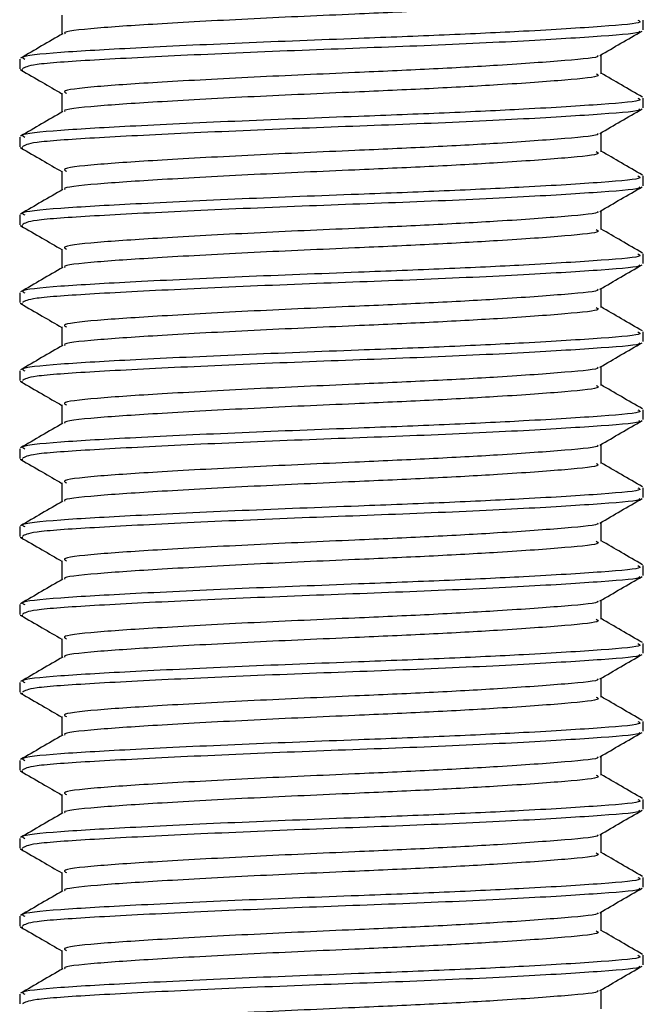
# Model space of a CAD drawing. Header units: millimetres. Extents: x 0 to 420, y 0 to 299.
# Tile 27 of 72: x 168.89 to 171.36, y 152.98 to 156.89. Entities that reach past the tile are written whole.
import ezdxf

# ---------------------------------------------------------------- set-up
doc = ezdxf.new("R2010")
doc.units = ezdxf.units.MM

msp = doc.modelspace()

# ---------------------------------------------------------------- linework, layer by layer
at = {"color": 7, "linetype": 'Continuous', "lineweight": 25}
for p, q in [((169.0544, 156.9115), (169.0544, 156.8363)), ((171.3634, 156.8535), (171.3634, 156.8922)), ((168.8869, 156.7375), (168.8869, 156.6987)), ((171.1959, 156.6793), (171.1959, 156.7547)), ((168.8886, 156.696), (168.8991, 156.6943)), ((169.0544, 156.6019), (169.0544, 156.5267)), ((171.3634, 156.544), (171.3634, 156.5827)), ((168.8869, 156.428), (168.8869, 156.3891)), ((171.1959, 156.3697), (171.1959, 156.4452)), ((168.8886, 156.3864), (168.8991, 156.3847)), ((169.0544, 156.2923), (169.0544, 156.2171)), ((171.3634, 156.2344), (171.3634, 156.2731)), ((168.8869, 156.1184), (168.8869, 156.0795)), ((171.1959, 156.0601), (171.1959, 156.1356)), ((168.8886, 156.0768), (168.8991, 156.0751)), ((169.0544, 155.9827), (169.0544, 155.9076)), ((171.3634, 155.9248), (171.3634, 155.9635)), ((168.8869, 155.8088), (168.8869, 155.77)), ((171.1959, 155.7506), (171.1959, 155.826)), ((168.8886, 155.7673), (168.8991, 155.7656)), ((169.0544, 155.6732), (169.0544, 155.598)), ((171.3634, 155.6153), (171.3634, 155.6539)), ((168.8869, 155.4992), (168.8869, 155.4604)), ((171.1959, 155.441), (171.1959, 155.5165)), ((168.8886, 155.4577), (168.8991, 155.456)), ((169.0544, 155.3636), (169.0544, 155.2884)), ((171.3634, 155.3057), (171.3634, 155.3444)), ((168.8869, 155.1897), (168.8869, 155.1508)), ((171.1959, 155.1314), (171.1959, 155.2069)), ((168.8886, 155.1481), (168.8991, 155.1464)), ((169.0544, 155.054), (169.0544, 154.9789)), ((171.3634, 154.9961), (171.3634, 155.0348)), ((171.1959, 154.8219), (171.1959, 154.8973)), ((168.8869, 154.8801), (168.8869, 154.8413)), ((168.8886, 154.8386), (168.8991, 154.8368)), ((169.0544, 154.7445), (169.0544, 154.6693)), ((171.3634, 154.6865), (171.3634, 154.7252)), ((171.1959, 154.5123), (171.1959, 154.5877)), ((168.8869, 154.5705), (168.8869, 154.5317)), ((168.8886, 154.529), (168.8991, 154.5273)), ((169.0544, 154.4349), (169.0544, 154.3597)), ((171.3634, 154.377), (171.3634, 154.4157)), ((171.1959, 154.2027), (171.1959, 154.2782)), ((168.8869, 154.261), (168.8869, 154.2221)), ((168.8886, 154.2194), (168.8991, 154.2177)), ((169.0544, 154.1253), (169.0544, 154.0501)), ((171.3634, 154.0674), (171.3634, 154.1061)), ((171.1959, 153.8931), (171.1959, 153.9686)), ((168.8869, 153.9514), (168.8869, 153.9125)), ((168.8886, 153.9098), (168.8991, 153.9081)), ((169.0544, 153.8157), (169.0544, 153.7406)), ((171.3634, 153.7578), (171.3634, 153.7965)), ((171.1959, 153.5836), (171.1959, 153.659)), ((168.8869, 153.6418), (168.8869, 153.603)), ((168.8886, 153.6003), (168.8991, 153.5986)), ((169.0544, 153.5062), (169.0544, 153.431)), ((171.3634, 153.4483), (171.3634, 153.4869)), ((171.1959, 153.274), (171.1959, 153.3495)), ((168.8869, 153.3322), (168.8869, 153.2934)), ((168.8886, 153.2907), (168.8991, 153.289)), ((169.0544, 153.1966), (169.0544, 153.1214)), ((171.3634, 153.1387), (171.3634, 153.1774)), ((168.8869, 153.0227), (168.8869, 152.9838)), ((171.1959, 152.9644), (171.1959, 153.0399))]:
    msp.add_line(p, q, dxfattribs=at)
for points, knots in [([(171.1768, 156.9889), (171.1816, 156.9863), (171.1983, 156.9772), (171.0661, 156.9638), (170.8228, 156.9462), (170.5209, 156.9294), (170.1867, 156.9146), (169.8078, 156.8979), (169.4382, 156.8775), (169.1808, 156.8605), (169.0541, 156.8468), (169.0661, 156.8394), (169.0676, 156.8385)], [0, 0, 0, 0, 0.049091, 0.171096, 0.296168, 0.392313, 0.485201, 0.608637, 0.73551, 0.857483, 0.9826, 1, 1, 1, 1]), ([(171.3413, 156.8922), (171.3469, 156.8896), (171.3664, 156.8805), (171.2134, 156.8671), (170.932, 156.8494), (170.5828, 156.8327), (170.1964, 156.8179), (169.7579, 156.8012), (169.3316, 156.7808), (169.0297, 156.7637), (168.8807, 156.7486), (168.9022, 156.7398), (168.9079, 156.7375)], [0, 0, 0, 0, 0.048267, 0.166987, 0.288688, 0.38224, 0.472626, 0.592737, 0.716189, 0.834877, 0.956623, 1, 1, 1, 1]), ([(169.0581, 156.8384), (169.0301, 156.8222), (168.974, 156.7897), (168.9179, 156.7573), (168.8899, 156.741)], [0, 0, 0, 0, 0.4998987, 1, 1, 1, 1]), ([(171.3459, 156.849), (171.3476, 156.8479), (171.3596, 156.8404), (171.21, 156.8284), (170.9083, 156.8092), (170.477, 156.7892), (170.0002, 156.7724), (169.5389, 156.7525), (169.1671, 156.7333), (168.9258, 156.7169), (168.9067, 156.7045), (168.8977, 156.6987)], [0, 0, 0, 0, 0.020946, 0.143106, 0.268332, 0.394812, 0.516438, 0.642835, 0.768197, 0.890263, 1, 1, 1, 1]), ([(171.1906, 156.7517), (171.2186, 156.7679), (171.2746, 156.8004), (171.3306, 156.8328), (171.3587, 156.849)], [0, 0, 0, 0, 0.49991, 1, 1, 1, 1]), ([(171.1812, 156.7517), (171.1824, 156.7508), (171.1919, 156.7435), (171.0627, 156.7317), (170.8235, 156.714), (170.5207, 156.6972), (170.1868, 156.6824), (169.8075, 156.6658), (169.439, 156.6454), (169.1778, 156.6283), (169.049, 156.6131), (169.0677, 156.6043), (169.0727, 156.602)], [0, 0, 0, 0, 0.017009, 0.139543, 0.265156, 0.361718, 0.455008, 0.578979, 0.706402, 0.828904, 0.954563, 1, 1, 1, 1]), ([(168.8916, 156.6942), (168.9196, 156.678), (168.9739, 156.6466), (169.0282, 156.6152), (169.0544, 156.6)], [0, 0, 0, 0, 0.516356, 1, 1, 1, 1]), ([(171.1768, 156.6793), (171.1816, 156.6767), (171.1983, 156.6677), (171.0661, 156.6542), (170.8228, 156.6366), (170.5209, 156.6198), (170.1867, 156.605), (169.8078, 156.5884), (169.4382, 156.568), (169.1808, 156.5509), (169.0541, 156.5372), (169.0661, 156.5298), (169.0676, 156.5289)], [0, 0, 0, 0, 0.049091, 0.171096, 0.296168, 0.392313, 0.485201, 0.608637, 0.73551, 0.857483, 0.9826, 1, 1, 1, 1]), ([(171.3604, 156.5862), (171.3323, 156.6025), (171.2775, 156.6342), (171.2227, 156.666), (171.1959, 156.6815)], [0, 0, 0, 0, 0.51126, 1, 1, 1, 1]), ([(171.3413, 156.5827), (171.3469, 156.58), (171.3664, 156.571), (171.2134, 156.5575), (170.932, 156.5399), (170.5828, 156.5231), (170.1964, 156.5083), (169.7579, 156.4916), (169.3316, 156.4712), (169.0297, 156.4542), (168.8807, 156.439), (168.9022, 156.4303), (168.9079, 156.428)], [0, 0, 0, 0, 0.0482673, 0.1669875, 0.2886879, 0.3822403, 0.4726264, 0.5927373, 0.7161886, 0.8348774, 0.9566226, 1, 1, 1, 1]), ([(169.0581, 156.5288), (169.0301, 156.5126), (168.974, 156.4801), (168.9179, 156.4477), (168.8899, 156.4315)], [0, 0, 0, 0, 0.4998987, 1, 1, 1, 1]), ([(171.3459, 156.5395), (171.3476, 156.5384), (171.3596, 156.5309), (171.21, 156.5188), (170.9083, 156.4996), (170.477, 156.4796), (170.0002, 156.4628), (169.5389, 156.4429), (169.1671, 156.4237), (168.9258, 156.4073), (168.9067, 156.395), (168.8977, 156.3891)], [0, 0, 0, 0, 0.020946, 0.143106, 0.268332, 0.394812, 0.516438, 0.642835, 0.768197, 0.890263, 1, 1, 1, 1]), ([(171.1906, 156.4421), (171.2186, 156.4583), (171.2746, 156.4908), (171.3306, 156.5232), (171.3587, 156.5394)], [0, 0, 0, 0, 0.49991, 1, 1, 1, 1]), ([(171.1812, 156.4421), (171.1824, 156.4412), (171.1919, 156.4339), (171.0627, 156.4221), (170.8235, 156.4044), (170.5207, 156.3877), (170.1868, 156.3729), (169.8075, 156.3562), (169.439, 156.3358), (169.1778, 156.3187), (169.049, 156.3036), (169.0677, 156.2948), (169.0727, 156.2924)], [0, 0, 0, 0, 0.017009, 0.139543, 0.265156, 0.361718, 0.455008, 0.578979, 0.706402, 0.828904, 0.954563, 1, 1, 1, 1]), ([(168.8916, 156.3847), (168.9196, 156.3684), (168.9739, 156.337), (169.0282, 156.3056), (169.0544, 156.2904)], [0, 0, 0, 0, 0.516356, 1, 1, 1, 1]), ([(171.1768, 156.3698), (171.1816, 156.3672), (171.1983, 156.3581), (171.0661, 156.3447), (170.8228, 156.327), (170.5209, 156.3103), (170.1867, 156.2955), (169.8078, 156.2788), (169.4382, 156.2584), (169.1808, 156.2413), (169.0541, 156.2276), (169.0661, 156.2202), (169.0676, 156.2193)], [0, 0, 0, 0, 0.049091, 0.171096, 0.296168, 0.392313, 0.485201, 0.608637, 0.73551, 0.857483, 0.9826, 1, 1, 1, 1]), ([(171.3604, 156.2767), (171.3323, 156.2929), (171.2775, 156.3246), (171.2227, 156.3564), (171.1959, 156.3719)], [0, 0, 0, 0, 0.51126, 1, 1, 1, 1]), ([(171.3413, 156.2731), (171.3469, 156.2705), (171.3664, 156.2614), (171.2134, 156.2479), (170.932, 156.2303), (170.5828, 156.2135), (170.1964, 156.1987), (169.7579, 156.1821), (169.3316, 156.1616), (169.0297, 156.1446), (168.8807, 156.1295), (168.9022, 156.1207), (168.9079, 156.1184)], [0, 0, 0, 0, 0.0482673, 0.1669875, 0.2886879, 0.3822403, 0.4726264, 0.5927373, 0.7161886, 0.8348774, 0.9566226, 1, 1, 1, 1]), ([(171.3459, 156.2299), (171.3476, 156.2288), (171.3596, 156.2213), (171.21, 156.2093), (170.9083, 156.19), (170.477, 156.17), (170.0002, 156.1533), (169.5389, 156.1333), (169.1671, 156.1141), (168.9258, 156.0978), (168.9067, 156.0854), (168.8977, 156.0795)], [0, 0, 0, 0, 0.020946, 0.143106, 0.268332, 0.394812, 0.516438, 0.642835, 0.768197, 0.890263, 1, 1, 1, 1]), ([(171.1906, 156.1325), (171.2186, 156.1488), (171.2746, 156.1812), (171.3306, 156.2136), (171.3587, 156.2299)], [0, 0, 0, 0, 0.49991, 1, 1, 1, 1]), ([(169.0581, 156.2193), (169.0301, 156.203), (168.974, 156.1706), (168.9179, 156.1381), (168.8899, 156.1219)], [0, 0, 0, 0, 0.499899, 1, 1, 1, 1]), ([(171.1812, 156.1325), (171.1824, 156.1316), (171.1919, 156.1243), (171.0627, 156.1125), (170.8235, 156.0948), (170.5207, 156.0781), (170.1868, 156.0633), (169.8075, 156.0466), (169.439, 156.0262), (169.1778, 156.0092), (169.049, 155.994), (169.0677, 155.9852), (169.0727, 155.9829)], [0, 0, 0, 0, 0.017009, 0.139543, 0.265156, 0.361718, 0.455008, 0.578979, 0.706402, 0.828904, 0.954563, 1, 1, 1, 1]), ([(168.8916, 156.0751), (168.9196, 156.0589), (168.9739, 156.0274), (169.0282, 155.996), (169.0544, 155.9808)], [0, 0, 0, 0, 0.516356, 1, 1, 1, 1]), ([(171.1768, 156.0602), (171.1816, 156.0576), (171.1983, 156.0485), (171.0661, 156.0351), (170.8228, 156.0175), (170.5209, 156.0007), (170.1867, 155.9859), (169.8078, 155.9692), (169.4382, 155.9488), (169.1808, 155.9318), (169.0541, 155.9181), (169.0661, 155.9107), (169.0676, 155.9098)], [0, 0, 0, 0, 0.049091, 0.171096, 0.296168, 0.392313, 0.485201, 0.608637, 0.73551, 0.857483, 0.9826, 1, 1, 1, 1]), ([(171.3604, 155.9671), (171.3323, 155.9833), (171.2775, 156.0151), (171.2227, 156.0468), (171.1959, 156.0624)], [0, 0, 0, 0, 0.51126, 1, 1, 1, 1]), ([(171.3413, 155.9635), (171.3469, 155.9609), (171.3664, 155.9518), (171.2134, 155.9383), (170.932, 155.9207), (170.5828, 155.904), (170.1964, 155.8892), (169.7579, 155.8725), (169.3316, 155.8521), (169.0297, 155.835), (168.8807, 155.8199), (168.9022, 155.8111), (168.9079, 155.8088)], [0, 0, 0, 0, 0.048267, 0.166987, 0.288688, 0.38224, 0.472626, 0.592737, 0.716189, 0.834877, 0.956623, 1, 1, 1, 1]), ([(171.3459, 155.9203), (171.3476, 155.9192), (171.3596, 155.9117), (171.21, 155.8997), (170.9083, 155.8805), (170.477, 155.8605), (170.0002, 155.8437), (169.5389, 155.8237), (169.1671, 155.8045), (168.9258, 155.7882), (168.9067, 155.7758), (168.8977, 155.77)], [0, 0, 0, 0, 0.020946, 0.143106, 0.268332, 0.394812, 0.516438, 0.642835, 0.768197, 0.890263, 1, 1, 1, 1]), ([(171.1906, 155.823), (171.2186, 155.8392), (171.2746, 155.8716), (171.3306, 155.9041), (171.3587, 155.9203)], [0, 0, 0, 0, 0.49991, 1, 1, 1, 1]), ([(169.0581, 155.9097), (169.0301, 155.8935), (168.974, 155.861), (168.9179, 155.8285), (168.8899, 155.8123)], [0, 0, 0, 0, 0.499899, 1, 1, 1, 1]), ([(171.1812, 155.823), (171.1824, 155.8221), (171.1919, 155.8148), (171.0627, 155.8029), (170.8235, 155.7853), (170.5207, 155.7685), (170.1868, 155.7537), (169.8075, 155.7371), (169.439, 155.7166), (169.1778, 155.6996), (169.049, 155.6844), (169.0677, 155.6756), (169.0727, 155.6733)], [0, 0, 0, 0, 0.017009, 0.139543, 0.265156, 0.361718, 0.455008, 0.578979, 0.706402, 0.828904, 0.954563, 1, 1, 1, 1]), ([(168.8916, 155.7655), (168.9196, 155.7493), (168.9739, 155.7179), (169.0282, 155.6864), (169.0544, 155.6712)], [0, 0, 0, 0, 0.516356, 1, 1, 1, 1]), ([(171.1768, 155.7506), (171.1816, 155.748), (171.1983, 155.739), (171.0661, 155.7255), (170.8228, 155.7079), (170.5209, 155.6911), (170.1867, 155.6763), (169.8078, 155.6597), (169.4382, 155.6392), (169.1808, 155.6222), (169.0541, 155.6085), (169.0661, 155.6011), (169.0676, 155.6002)], [0, 0, 0, 0, 0.049091, 0.171096, 0.296168, 0.392313, 0.485201, 0.608637, 0.73551, 0.857483, 0.9826, 1, 1, 1, 1]), ([(171.3604, 155.6575), (171.3323, 155.6738), (171.2775, 155.7055), (171.2227, 155.7373), (171.1959, 155.7528)], [0, 0, 0, 0, 0.51126, 1, 1, 1, 1]), ([(171.3413, 155.6539), (171.3469, 155.6513), (171.3664, 155.6422), (171.2134, 155.6288), (170.932, 155.6111), (170.5828, 155.5944), (170.1964, 155.5796), (169.7579, 155.5629), (169.3316, 155.5425), (169.0297, 155.5255), (168.8807, 155.5103), (168.9022, 155.5016), (168.9079, 155.4992)], [0, 0, 0, 0, 0.048267, 0.166987, 0.288688, 0.38224, 0.472626, 0.592737, 0.716189, 0.834877, 0.956623, 1, 1, 1, 1]), ([(171.3459, 155.6108), (171.3476, 155.6097), (171.3596, 155.6021), (171.21, 155.5901), (170.9083, 155.5709), (170.477, 155.5509), (170.0002, 155.5341), (169.5389, 155.5142), (169.1671, 155.495), (168.9258, 155.4786), (168.9067, 155.4663), (168.8977, 155.4604)], [0, 0, 0, 0, 0.020946, 0.143106, 0.268332, 0.394812, 0.516438, 0.642835, 0.768197, 0.890263, 1, 1, 1, 1]), ([(171.1906, 155.5134), (171.2186, 155.5296), (171.2746, 155.5621), (171.3306, 155.5945), (171.3587, 155.6107)], [0, 0, 0, 0, 0.49991, 1, 1, 1, 1]), ([(169.0581, 155.6001), (169.0301, 155.5839), (168.974, 155.5514), (168.9179, 155.519), (168.8899, 155.5027)], [0, 0, 0, 0, 0.499899, 1, 1, 1, 1]), ([(171.1812, 155.5134), (171.1824, 155.5125), (171.1919, 155.5052), (171.0627, 155.4934), (170.8235, 155.4757), (170.5207, 155.459), (170.1868, 155.4442), (169.8075, 155.4275), (169.439, 155.4071), (169.1778, 155.39), (169.049, 155.3749), (169.0677, 155.366), (169.0727, 155.3637)], [0, 0, 0, 0, 0.017009, 0.139543, 0.265156, 0.361718, 0.455008, 0.578979, 0.706402, 0.828904, 0.954563, 1, 1, 1, 1]), ([(168.8916, 155.4559), (168.9196, 155.4397), (168.9739, 155.4083), (169.0282, 155.3769), (169.0544, 155.3617)], [0, 0, 0, 0, 0.516356, 1, 1, 1, 1]), ([(171.1768, 155.441), (171.1816, 155.4384), (171.1983, 155.4294), (171.0661, 155.4159), (170.8228, 155.3983), (170.5209, 155.3816), (170.1867, 155.3668), (169.8078, 155.3501), (169.4382, 155.3297), (169.1808, 155.3126), (169.0541, 155.2989), (169.0661, 155.2915), (169.0676, 155.2906)], [0, 0, 0, 0, 0.049091, 0.171096, 0.296168, 0.392313, 0.485201, 0.608637, 0.73551, 0.857483, 0.9826, 1, 1, 1, 1]), ([(171.3604, 155.348), (171.3323, 155.3642), (171.2775, 155.3959), (171.2227, 155.4277), (171.1959, 155.4432)], [0, 0, 0, 0, 0.51126, 1, 1, 1, 1]), ([(171.3413, 155.3444), (171.3469, 155.3418), (171.3664, 155.3327), (171.2134, 155.3192), (170.932, 155.3016), (170.5828, 155.2848), (170.1964, 155.27), (169.7579, 155.2533), (169.3316, 155.2329), (169.0297, 155.2159), (168.8807, 155.2008), (168.9022, 155.192), (168.9079, 155.1897)], [0, 0, 0, 0, 0.048267, 0.166987, 0.288688, 0.38224, 0.472626, 0.592737, 0.716189, 0.834877, 0.956623, 1, 1, 1, 1]), ([(169.0581, 155.2906), (169.0301, 155.2743), (168.974, 155.2419), (168.9179, 155.2094), (168.8899, 155.1932)], [0, 0, 0, 0, 0.4998987, 1, 1, 1, 1]), ([(171.3459, 155.3012), (171.3476, 155.3001), (171.3596, 155.2926), (171.21, 155.2805), (170.9083, 155.2613), (170.477, 155.2413), (170.0002, 155.2245), (169.5389, 155.2046), (169.1671, 155.1854), (168.9258, 155.169), (168.9067, 155.1567), (168.8977, 155.1508)], [0, 0, 0, 0, 0.020946, 0.1431057, 0.2683321, 0.3948123, 0.5164381, 0.6428345, 0.7681974, 0.8902633, 1, 1, 1, 1]), ([(171.1906, 155.2038), (171.2186, 155.22), (171.2746, 155.2525), (171.3306, 155.2849), (171.3587, 155.3012)], [0, 0, 0, 0, 0.49991, 1, 1, 1, 1]), ([(171.1812, 155.2038), (171.1824, 155.2029), (171.1919, 155.1956), (171.0627, 155.1838), (170.8235, 155.1661), (170.5207, 155.1494), (170.1868, 155.1346), (169.8075, 155.1179), (169.439, 155.0975), (169.1778, 155.0804), (169.049, 155.0653), (169.0677, 155.0565), (169.0727, 155.0541)], [0, 0, 0, 0, 0.017009, 0.139543, 0.265156, 0.361718, 0.455008, 0.578979, 0.706402, 0.828904, 0.954563, 1, 1, 1, 1]), ([(168.8916, 155.1464), (168.9196, 155.1301), (168.9739, 155.0987), (169.0282, 155.0673), (169.0544, 155.0521)], [0, 0, 0, 0, 0.516356, 1, 1, 1, 1]), ([(171.3604, 155.0384), (171.3323, 155.0546), (171.2775, 155.0864), (171.2227, 155.1181), (171.1959, 155.1336)], [0, 0, 0, 0, 0.51126, 1, 1, 1, 1]), ([(171.1768, 155.1315), (171.1816, 155.1289), (171.1983, 155.1198), (171.0661, 155.1064), (170.8228, 155.0887), (170.5209, 155.072), (170.1867, 155.0572), (169.8078, 155.0405), (169.4382, 155.0201), (169.1808, 155.003), (169.0541, 154.9893), (169.0661, 154.982), (169.0676, 154.9811)], [0, 0, 0, 0, 0.049091, 0.171096, 0.296168, 0.392313, 0.485201, 0.608637, 0.73551, 0.857483, 0.9826, 1, 1, 1, 1]), ([(171.3413, 155.0348), (171.3469, 155.0322), (171.3664, 155.0231), (171.2134, 155.0096), (170.932, 154.992), (170.5828, 154.9752), (170.1964, 154.9604), (169.7579, 154.9438), (169.3316, 154.9234), (169.0297, 154.9063), (168.8807, 154.8912), (168.9022, 154.8824), (168.9079, 154.8801)], [0, 0, 0, 0, 0.0482673, 0.1669875, 0.2886879, 0.3822403, 0.4726264, 0.5927373, 0.7161886, 0.8348774, 0.9566226, 1, 1, 1, 1]), ([(169.0581, 154.981), (169.0301, 154.9648), (168.974, 154.9323), (168.9179, 154.8998), (168.8899, 154.8836)], [0, 0, 0, 0, 0.499899, 1, 1, 1, 1]), ([(171.3459, 154.9916), (171.3476, 154.9905), (171.3596, 154.983), (171.21, 154.971), (170.9083, 154.9517), (170.477, 154.9318), (170.0002, 154.915), (169.5389, 154.895), (169.1671, 154.8758), (168.9258, 154.8595), (168.9067, 154.8471), (168.8977, 154.8413)], [0, 0, 0, 0, 0.020946, 0.143106, 0.268332, 0.394812, 0.516438, 0.642835, 0.768197, 0.890263, 1, 1, 1, 1]), ([(171.1906, 154.8942), (171.2186, 154.9105), (171.2746, 154.9429), (171.3306, 154.9754), (171.3587, 154.9916)], [0, 0, 0, 0, 0.49991, 1, 1, 1, 1]), ([(171.1812, 154.8943), (171.1824, 154.8934), (171.1919, 154.8861), (171.0627, 154.8742), (170.8235, 154.8566), (170.5207, 154.8398), (170.1868, 154.825), (169.8075, 154.8083), (169.439, 154.7879), (169.1778, 154.7709), (169.049, 154.7557), (169.0677, 154.7469), (169.0727, 154.7446)], [0, 0, 0, 0, 0.017009, 0.139543, 0.265156, 0.361718, 0.455008, 0.578979, 0.706402, 0.828904, 0.954563, 1, 1, 1, 1]), ([(168.8916, 154.8368), (168.9196, 154.8206), (168.9739, 154.7892), (169.0282, 154.7577), (169.0544, 154.7425)], [0, 0, 0, 0, 0.5163558, 1, 1, 1, 1]), ([(171.1768, 154.8219), (171.1816, 154.8193), (171.1983, 154.8102), (171.0661, 154.7968), (170.8228, 154.7792), (170.5209, 154.7624), (170.1867, 154.7476), (169.8078, 154.7309), (169.4382, 154.7105), (169.1808, 154.6935), (169.0541, 154.6798), (169.0661, 154.6724), (169.0676, 154.6715)], [0, 0, 0, 0, 0.049091, 0.171096, 0.296168, 0.392313, 0.485201, 0.608637, 0.73551, 0.857483, 0.9826, 1, 1, 1, 1]), ([(171.3604, 154.7288), (171.3323, 154.745), (171.2775, 154.7768), (171.2227, 154.8086), (171.1959, 154.8241)], [0, 0, 0, 0, 0.51126, 1, 1, 1, 1]), ([(171.3413, 154.7252), (171.3469, 154.7226), (171.3664, 154.7135), (171.2134, 154.7001), (170.932, 154.6824), (170.5828, 154.6657), (170.1964, 154.6509), (169.7579, 154.6342), (169.3316, 154.6138), (169.0297, 154.5967), (168.8807, 154.5816), (168.9022, 154.5728), (168.9079, 154.5705)], [0, 0, 0, 0, 0.0482673, 0.1669875, 0.2886879, 0.3822403, 0.4726264, 0.5927373, 0.7161886, 0.8348774, 0.9566226, 1, 1, 1, 1]), ([(169.0581, 154.6714), (169.0301, 154.6552), (168.974, 154.6227), (168.9179, 154.5903), (168.8899, 154.574)], [0, 0, 0, 0, 0.499899, 1, 1, 1, 1]), ([(171.3459, 154.682), (171.3476, 154.6809), (171.3596, 154.6734), (171.21, 154.6614), (170.9083, 154.6422), (170.477, 154.6222), (170.0002, 154.6054), (169.5389, 154.5855), (169.1671, 154.5662), (168.9258, 154.5499), (168.9067, 154.5375), (168.8977, 154.5317)], [0, 0, 0, 0, 0.020946, 0.143106, 0.268332, 0.394812, 0.516438, 0.642835, 0.768197, 0.890263, 1, 1, 1, 1]), ([(171.1906, 154.5847), (171.2186, 154.6009), (171.2746, 154.6334), (171.3306, 154.6658), (171.3587, 154.682)], [0, 0, 0, 0, 0.49991, 1, 1, 1, 1]), ([(171.1812, 154.5847), (171.1824, 154.5838), (171.1919, 154.5765), (171.0627, 154.5647), (170.8235, 154.547), (170.5207, 154.5302), (170.1868, 154.5154), (169.8075, 154.4988), (169.439, 154.4784), (169.1778, 154.4613), (169.049, 154.4461), (169.0677, 154.4373), (169.0727, 154.435)], [0, 0, 0, 0, 0.017009, 0.139543, 0.265156, 0.361718, 0.455008, 0.578979, 0.706402, 0.828904, 0.954563, 1, 1, 1, 1]), ([(168.8916, 154.5272), (168.9196, 154.511), (168.9739, 154.4796), (169.0282, 154.4482), (169.0544, 154.433)], [0, 0, 0, 0, 0.516356, 1, 1, 1, 1]), ([(171.1768, 154.5123), (171.1816, 154.5097), (171.1983, 154.5007), (171.0661, 154.4872), (170.8228, 154.4696), (170.5209, 154.4528), (170.1867, 154.438), (169.8078, 154.4214), (169.4382, 154.401), (169.1808, 154.3839), (169.0541, 154.3702), (169.0661, 154.3628), (169.0676, 154.3619)], [0, 0, 0, 0, 0.049091, 0.171096, 0.296168, 0.392313, 0.485201, 0.608637, 0.73551, 0.857483, 0.9826, 1, 1, 1, 1]), ([(171.3604, 154.4192), (171.3323, 154.4355), (171.2775, 154.4672), (171.2227, 154.499), (171.1959, 154.5145)], [0, 0, 0, 0, 0.51126, 1, 1, 1, 1]), ([(171.3413, 154.4157), (171.3469, 154.413), (171.3664, 154.404), (171.2134, 154.3905), (170.932, 154.3729), (170.5828, 154.3561), (170.1964, 154.3413), (169.7579, 154.3246), (169.3316, 154.3042), (169.0297, 154.2872), (168.8807, 154.272), (168.9022, 154.2633), (168.9079, 154.261)], [0, 0, 0, 0, 0.0482673, 0.1669875, 0.2886879, 0.3822403, 0.4726264, 0.5927373, 0.7161886, 0.8348774, 0.9566226, 1, 1, 1, 1]), ([(169.0581, 154.3618), (169.0301, 154.3456), (168.974, 154.3131), (168.9179, 154.2807), (168.8899, 154.2645)], [0, 0, 0, 0, 0.4998987, 1, 1, 1, 1]), ([(171.3459, 154.3725), (171.3476, 154.3714), (171.3596, 154.3639), (171.21, 154.3518), (170.9083, 154.3326), (170.477, 154.3126), (170.0002, 154.2958), (169.5389, 154.2759), (169.1671, 154.2567), (168.9258, 154.2403), (168.9067, 154.228), (168.8977, 154.2221)], [0, 0, 0, 0, 0.020946, 0.143106, 0.268332, 0.394812, 0.516438, 0.642835, 0.768197, 0.890263, 1, 1, 1, 1]), ([(171.1906, 154.2751), (171.2186, 154.2913), (171.2746, 154.3238), (171.3306, 154.3562), (171.3587, 154.3724)], [0, 0, 0, 0, 0.4999098, 1, 1, 1, 1]), ([(171.1812, 154.2751), (171.1824, 154.2742), (171.1919, 154.2669), (171.0627, 154.2551), (170.8235, 154.2374), (170.5207, 154.2207), (170.1868, 154.2059), (169.8075, 154.1892), (169.439, 154.1688), (169.1778, 154.1517), (169.049, 154.1366), (169.0677, 154.1278), (169.0727, 154.1254)], [0, 0, 0, 0, 0.017009, 0.139543, 0.265156, 0.361718, 0.455008, 0.578979, 0.706402, 0.828904, 0.954563, 1, 1, 1, 1]), ([(168.8916, 154.2177), (168.9196, 154.2014), (168.9739, 154.17), (169.0282, 154.1386), (169.0544, 154.1234)], [0, 0, 0, 0, 0.5163558, 1, 1, 1, 1]), ([(171.1768, 154.2028), (171.1816, 154.2002), (171.1983, 154.1911), (171.0661, 154.1777), (170.8228, 154.16), (170.5209, 154.1433), (170.1867, 154.1285), (169.8078, 154.1118), (169.4382, 154.0914), (169.1808, 154.0743), (169.0541, 154.0606), (169.0661, 154.0532), (169.0676, 154.0523)], [0, 0, 0, 0, 0.049091, 0.171096, 0.296168, 0.392313, 0.485201, 0.608637, 0.73551, 0.857483, 0.9826, 1, 1, 1, 1]), ([(171.3604, 154.1097), (171.3323, 154.1259), (171.2775, 154.1576), (171.2227, 154.1894), (171.1959, 154.2049)], [0, 0, 0, 0, 0.5112595, 1, 1, 1, 1]), ([(171.3413, 154.1061), (171.3469, 154.1035), (171.3664, 154.0944), (171.2134, 154.0809), (170.932, 154.0633), (170.5828, 154.0465), (170.1964, 154.0317), (169.7579, 154.0151), (169.3316, 153.9946), (169.0297, 153.9776), (168.8807, 153.9625), (168.9022, 153.9537), (168.9079, 153.9514)], [0, 0, 0, 0, 0.048267, 0.166987, 0.288688, 0.38224, 0.472626, 0.592737, 0.716189, 0.834877, 0.956623, 1, 1, 1, 1]), ([(169.0581, 154.0523), (169.0301, 154.036), (168.974, 154.0036), (168.9179, 153.9711), (168.8899, 153.9549)], [0, 0, 0, 0, 0.4998987, 1, 1, 1, 1]), ([(171.3459, 154.0629), (171.3476, 154.0618), (171.3596, 154.0543), (171.21, 154.0423), (170.9083, 154.023), (170.477, 154.003), (170.0002, 153.9863), (169.5389, 153.9663), (169.1671, 153.9471), (168.9258, 153.9308), (168.9067, 153.9184), (168.8977, 153.9125)], [0, 0, 0, 0, 0.020946, 0.143106, 0.268332, 0.394812, 0.516438, 0.642835, 0.768197, 0.890263, 1, 1, 1, 1]), ([(171.1906, 153.9655), (171.2186, 153.9818), (171.2746, 154.0142), (171.3306, 154.0466), (171.3587, 154.0629)], [0, 0, 0, 0, 0.49991, 1, 1, 1, 1]), ([(171.1812, 153.9655), (171.1824, 153.9646), (171.1919, 153.9573), (171.0627, 153.9455), (170.8235, 153.9278), (170.5207, 153.9111), (170.1868, 153.8963), (169.8075, 153.8796), (169.439, 153.8592), (169.1778, 153.8422), (169.049, 153.827), (169.0677, 153.8182), (169.0727, 153.8158)], [0, 0, 0, 0, 0.017009, 0.139543, 0.265156, 0.361718, 0.455008, 0.578979, 0.706402, 0.828904, 0.954563, 1, 1, 1, 1]), ([(168.8916, 153.9081), (168.9196, 153.8919), (168.9739, 153.8604), (169.0282, 153.829), (169.0544, 153.8138)], [0, 0, 0, 0, 0.516356, 1, 1, 1, 1]), ([(171.1768, 153.8932), (171.1816, 153.8906), (171.1983, 153.8815), (171.0661, 153.8681), (170.8228, 153.8505), (170.5209, 153.8337), (170.1867, 153.8189), (169.8078, 153.8022), (169.4382, 153.7818), (169.1808, 153.7648), (169.0541, 153.751), (169.0661, 153.7437), (169.0676, 153.7428)], [0, 0, 0, 0, 0.049091, 0.171096, 0.296168, 0.392313, 0.485201, 0.608637, 0.73551, 0.857483, 0.9826, 1, 1, 1, 1]), ([(171.3604, 153.8001), (171.3323, 153.8163), (171.2775, 153.8481), (171.2227, 153.8798), (171.1959, 153.8954)], [0, 0, 0, 0, 0.51126, 1, 1, 1, 1]), ([(171.3413, 153.7965), (171.3469, 153.7939), (171.3664, 153.7848), (171.2134, 153.7713), (170.932, 153.7537), (170.5828, 153.737), (170.1964, 153.7222), (169.7579, 153.7055), (169.3316, 153.6851), (169.0297, 153.668), (168.8807, 153.6529), (168.9022, 153.6441), (168.9079, 153.6418)], [0, 0, 0, 0, 0.048267, 0.166987, 0.288688, 0.38224, 0.472626, 0.592737, 0.716189, 0.834877, 0.956623, 1, 1, 1, 1]), ([(169.0581, 153.7427), (169.0301, 153.7265), (168.974, 153.694), (168.9179, 153.6615), (168.8899, 153.6453)], [0, 0, 0, 0, 0.499899, 1, 1, 1, 1]), ([(171.3459, 153.7533), (171.3476, 153.7522), (171.3596, 153.7447), (171.21, 153.7327), (170.9083, 153.7135), (170.477, 153.6935), (170.0002, 153.6767), (169.5389, 153.6567), (169.1671, 153.6375), (168.9258, 153.6212), (168.9067, 153.6088), (168.8977, 153.603)], [0, 0, 0, 0, 0.020946, 0.1431057, 0.2683321, 0.3948123, 0.5164381, 0.6428345, 0.7681974, 0.8902633, 1, 1, 1, 1]), ([(171.1906, 153.656), (171.2186, 153.6722), (171.2746, 153.7046), (171.3306, 153.7371), (171.3587, 153.7533)], [0, 0, 0, 0, 0.49991, 1, 1, 1, 1]), ([(171.1812, 153.656), (171.1824, 153.6551), (171.1919, 153.6478), (171.0627, 153.6359), (170.8235, 153.6183), (170.5207, 153.6015), (170.1868, 153.5867), (169.8075, 153.5701), (169.439, 153.5496), (169.1778, 153.5326), (169.049, 153.5174), (169.0677, 153.5086), (169.0727, 153.5063)], [0, 0, 0, 0, 0.017009, 0.139543, 0.265156, 0.361718, 0.455008, 0.578979, 0.706402, 0.828904, 0.954563, 1, 1, 1, 1]), ([(168.8916, 153.5985), (168.9196, 153.5823), (168.9739, 153.5509), (169.0282, 153.5194), (169.0544, 153.5042)], [0, 0, 0, 0, 0.516356, 1, 1, 1, 1]), ([(171.1768, 153.5836), (171.1816, 153.581), (171.1983, 153.572), (171.0661, 153.5585), (170.8228, 153.5409), (170.5209, 153.5241), (170.1867, 153.5093), (169.8078, 153.4927), (169.4382, 153.4722), (169.1808, 153.4552), (169.0541, 153.4415), (169.0661, 153.4341), (169.0676, 153.4332)], [0, 0, 0, 0, 0.049091, 0.171096, 0.296168, 0.392313, 0.485201, 0.608637, 0.73551, 0.857483, 0.9826, 1, 1, 1, 1]), ([(171.3604, 153.4905), (171.3323, 153.5068), (171.2775, 153.5385), (171.2227, 153.5703), (171.1959, 153.5858)], [0, 0, 0, 0, 0.5112595, 1, 1, 1, 1]), ([(171.3413, 153.4869), (171.3469, 153.4843), (171.3664, 153.4752), (171.2134, 153.4618), (170.932, 153.4441), (170.5828, 153.4274), (170.1964, 153.4126), (169.7579, 153.3959), (169.3316, 153.3755), (169.0297, 153.3584), (168.8807, 153.3433), (168.9022, 153.3346), (168.9079, 153.3322)], [0, 0, 0, 0, 0.0482673, 0.1669875, 0.2886879, 0.3822403, 0.4726264, 0.5927373, 0.7161886, 0.8348774, 0.9566226, 1, 1, 1, 1]), ([(169.0581, 153.4331), (169.0301, 153.4169), (168.974, 153.3844), (168.9179, 153.352), (168.8899, 153.3357)], [0, 0, 0, 0, 0.4998987, 1, 1, 1, 1]), ([(171.3459, 153.4438), (171.3476, 153.4427), (171.3596, 153.4351), (171.21, 153.4231), (170.9083, 153.4039), (170.477, 153.3839), (170.0002, 153.3671), (169.5389, 153.3472), (169.1671, 153.328), (168.9258, 153.3116), (168.9067, 153.2993), (168.8977, 153.2934)], [0, 0, 0, 0, 0.020946, 0.143106, 0.268332, 0.394812, 0.516438, 0.642835, 0.768197, 0.890263, 1, 1, 1, 1]), ([(171.1906, 153.3464), (171.2186, 153.3626), (171.2746, 153.3951), (171.3306, 153.4275), (171.3587, 153.4437)], [0, 0, 0, 0, 0.49991, 1, 1, 1, 1]), ([(171.1812, 153.3464), (171.1824, 153.3455), (171.1919, 153.3382), (171.0627, 153.3264), (170.8235, 153.3087), (170.5207, 153.292), (170.1868, 153.2772), (169.8075, 153.2605), (169.439, 153.2401), (169.1778, 153.223), (169.049, 153.2079), (169.0677, 153.199), (169.0727, 153.1967)], [0, 0, 0, 0, 0.017009, 0.139543, 0.265156, 0.361718, 0.455008, 0.578979, 0.706402, 0.828904, 0.954563, 1, 1, 1, 1]), ([(168.8916, 153.2889), (168.9196, 153.2727), (168.9739, 153.2413), (169.0282, 153.2099), (169.0544, 153.1947)], [0, 0, 0, 0, 0.5163558, 1, 1, 1, 1]), ([(171.1768, 153.274), (171.1816, 153.2714), (171.1983, 153.2624), (171.0661, 153.2489), (170.8228, 153.2313), (170.5209, 153.2146), (170.1867, 153.1998), (169.8078, 153.1831), (169.4382, 153.1627), (169.1808, 153.1456), (169.0541, 153.1319), (169.0661, 153.1245), (169.0676, 153.1236)], [0, 0, 0, 0, 0.049091, 0.171096, 0.296168, 0.392313, 0.485201, 0.608637, 0.73551, 0.857483, 0.9826, 1, 1, 1, 1]), ([(171.3604, 153.181), (171.3323, 153.1972), (171.2775, 153.2289), (171.2227, 153.2607), (171.1959, 153.2762)], [0, 0, 0, 0, 0.51126, 1, 1, 1, 1]), ([(171.3413, 153.1774), (171.3469, 153.1747), (171.3664, 153.1657), (171.2134, 153.1522), (170.932, 153.1346), (170.5828, 153.1178), (170.1964, 153.103), (169.7579, 153.0863), (169.3316, 153.0659), (169.0297, 153.0489), (168.8807, 153.0338), (168.9022, 153.025), (168.9079, 153.0227)], [0, 0, 0, 0, 0.048267, 0.166987, 0.288688, 0.38224, 0.472626, 0.592737, 0.716189, 0.834877, 0.956623, 1, 1, 1, 1]), ([(169.0581, 153.1236), (169.0301, 153.1073), (168.974, 153.0749), (168.9179, 153.0424), (168.8899, 153.0262)], [0, 0, 0, 0, 0.4998987, 1, 1, 1, 1]), ([(171.3459, 153.1342), (171.3476, 153.1331), (171.3596, 153.1256), (171.21, 153.1135), (170.9083, 153.0943), (170.477, 153.0743), (170.0002, 153.0575), (169.5389, 153.0376), (169.1671, 153.0184), (168.9258, 153.002), (168.9067, 152.9897), (168.8977, 152.9838)], [0, 0, 0, 0, 0.020946, 0.143106, 0.268332, 0.394812, 0.516438, 0.642835, 0.768197, 0.890263, 1, 1, 1, 1]), ([(171.1906, 153.0368), (171.2186, 153.053), (171.2746, 153.0855), (171.3306, 153.1179), (171.3587, 153.1342)], [0, 0, 0, 0, 0.49991, 1, 1, 1, 1]), ([(171.1812, 153.0368), (171.1824, 153.0359), (171.1919, 153.0286), (171.0627, 153.0168), (170.8235, 152.9991), (170.5207, 152.9824), (170.1868, 152.9676), (169.8075, 152.9509), (169.439, 152.9305), (169.1778, 152.9134), (169.049, 152.8983), (169.0677, 152.8895), (169.0727, 152.8871)], [0, 0, 0, 0, 0.017009, 0.139543, 0.265156, 0.361718, 0.455008, 0.578979, 0.706402, 0.828904, 0.954563, 1, 1, 1, 1])]:
    msp.add_open_spline(points, degree=3, knots=knots, dxfattribs=at)

doc.saveas('drawing.dxf')
